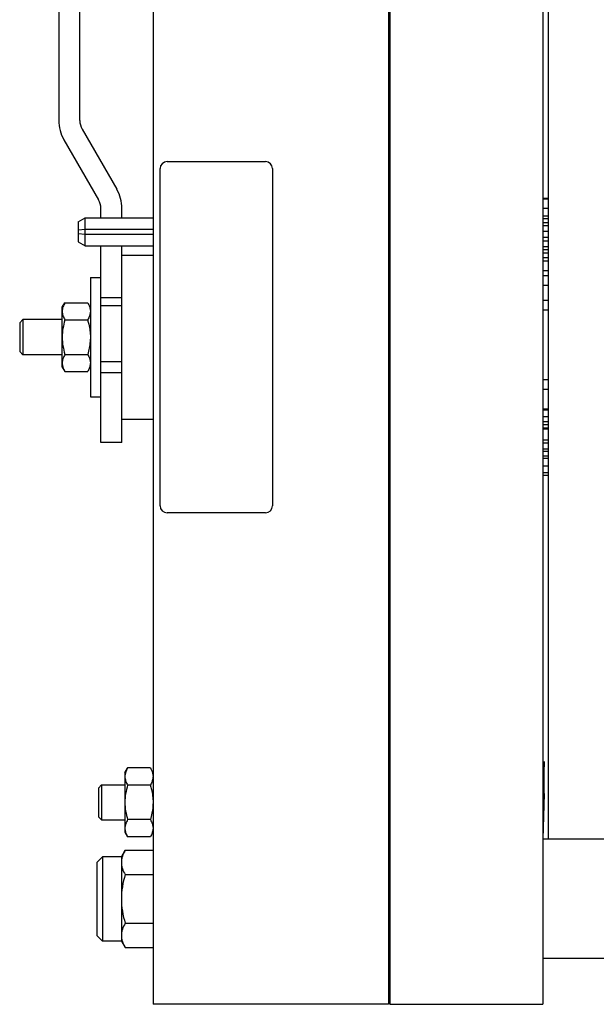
# Model space of a CAD drawing. Extents: x -3199 to 1181, y 8 to 2383.
# Tile 51 of 62: x 122 to 286, y 1011 to 1291. Entities that reach past the tile are written whole.
import ezdxf

# ---------------------------------------------------------------- set-up
doc = ezdxf.new("R2010")
doc.units = 0
doc.header["$LTSCALE"] = 65.395
doc.layers.get('0').update_dxf_attribs({"linetype": 'CONTINUOUS'})

msp = doc.modelspace()

# ---------------------------------------------------------------- linework, layer by layer
at = {"color": 6, "linetype": 'CONTINUOUS'}
for p, q in [((159.72, 1390.65), (159.72, 1010.65)), ((226.72, 1390.65), (226.72, 1010.65)), ((227.17, 1390.65), (227.17, 1010.65)), ((270.67, 1390.65), (270.67, 1010.65)), ((272.17, 1343.65), (272.17, 1057.65)), ((132.88, 1338.65), (132.88, 1262.38)), ((138.88, 1262.38), (138.88, 1338.65)), ((139.55, 1259.88), (149.41, 1242.81)), ((134.36, 1256.88), (144.21, 1239.81)), ((144.88, 1234.65), (144.88, 1237.31)), ((150.88, 1234.65), (150.88, 1237.31)), ((138.42, 1233.49), (140.42, 1234.65)), ((140.42, 1226.65), (140.42, 1234.65)), ((140.42, 1234.65), (159.72, 1234.65)), ((272.17, 1235.08), (270.67, 1235.08)), ((138.42, 1233.49), (138.42, 1231.2)), ((138.42, 1230.15), (138.42, 1227.8)), ((138.42, 1227.8), (140.42, 1226.65)), ((140.42, 1226.65), (159.72, 1226.65)), ((144.88, 1170.65), (144.88, 1226.65)), ((150.88, 1170.65), (150.88, 1226.65)), ((150.88, 1223.96), (159.72, 1223.96)), ((141.88, 1217.65), (141.88, 1183.65)), ((141.88, 1217.65), (144.88, 1217.65)), ((227.17, 1218.15), (226.72, 1218.15)), ((133.88, 1209.15), (134.64, 1210.46)), ((133.88, 1192.15), (133.88, 1209.15)), ((134.64, 1210.46), (141.12, 1210.46)), ((121.77, 1204.75), (122.67, 1205.65)), ((121.77, 1204.75), (121.77, 1196.55)), ((122.67, 1205.65), (122.67, 1195.65)), ((133.88, 1205.65), (122.67, 1205.65)), ((134.64, 1205.55), (141.12, 1205.55)), ((121.77, 1196.55), (122.67, 1195.65)), ((133.88, 1195.65), (122.67, 1195.65)), ((134.64, 1195.74), (141.12, 1195.74)), ((133.88, 1192.15), (134.64, 1190.83)), ((134.64, 1190.83), (141.12, 1190.83)), ((141.88, 1183.65), (144.88, 1183.65)), ((227.17, 1183.15), (226.72, 1183.15)), ((150.88, 1177.34), (159.72, 1177.34)), ((150.88, 1170.65), (144.88, 1170.65)), ((272.17, 1168.07), (270.67, 1168.07)), ((270.67, 1166.21), (272.17, 1166.21)), ((151.72, 1076.65), (152.48, 1077.96)), ((158.96, 1077.96), (152.48, 1077.96)), ((151.72, 1076.65), (151.72, 1059.65)), ((144.17, 1072.25), (145.07, 1073.15)), ((144.17, 1072.25), (144.17, 1064.05)), ((145.07, 1073.15), (145.07, 1063.15)), ((145.07, 1073.15), (151.72, 1073.15)), ((158.96, 1073.05), (152.48, 1073.05)), ((271.07, 1070.65), (270.7, 1057.65)), ((144.17, 1064.05), (145.07, 1063.15)), ((145.07, 1063.15), (151.72, 1063.15)), ((158.96, 1063.24), (152.48, 1063.24)), ((151.72, 1059.65), (152.48, 1058.33)), ((158.96, 1058.33), (152.48, 1058.33)), ((290.67, 1057.65), (270.67, 1057.65)), ((150.72, 1052.65), (151.79, 1054.5)), ((151.79, 1054.5), (159.72, 1054.5)), ((143.72, 1051.05), (145.32, 1052.65)), ((145.32, 1052.65), (145.32, 1028.65)), ((150.72, 1052.65), (145.32, 1052.65)), ((150.72, 1052.65), (150.72, 1028.65)), ((143.72, 1051.05), (143.72, 1030.25)), ((151.79, 1047.58), (159.72, 1047.58)), ((151.79, 1033.72), (159.72, 1033.72)), ((143.72, 1030.25), (145.32, 1028.65)), ((150.72, 1028.65), (145.32, 1028.65)), ((150.72, 1028.65), (151.79, 1026.79)), ((151.79, 1026.79), (159.72, 1026.79)), ((290.67, 1023.65), (270.67, 1023.65)), ((226.72, 1010.65), (159.72, 1010.65)), ((227.17, 1010.65), (270.67, 1010.65))]:
    msp.add_line(p, q, dxfattribs=at)
at = {"color": 2, "linetype": 'CONTINUOUS'}
for p, q in [((161.72, 1152.65), (161.72, 1248.65)), ((163.72, 1250.65), (191.72, 1250.65)), ((193.72, 1248.65), (193.72, 1152.65)), ((272.17, 1240.11), (270.67, 1240.11)), ((272.17, 1239.95), (270.67, 1239.95)), ((272.17, 1237.33), (270.67, 1237.33)), ((270.67, 1234.44), (272.17, 1234.44)), ((140.42, 1231.34), (138.42, 1231.14)), ((138.42, 1231.2), (138.42, 1230.15)), ((159.72, 1231.34), (140.42, 1231.34)), ((272.17, 1233.22), (270.67, 1233.22)), ((272.17, 1232.4), (270.67, 1232.4)), ((138.42, 1230.15), (140.42, 1229.95)), ((140.42, 1229.95), (159.72, 1229.95)), ((270.67, 1230.85), (272.17, 1230.85)), ((270.67, 1229.16), (272.17, 1229.16)), ((272.17, 1227.99), (270.67, 1227.99)), ((272.17, 1226.42), (270.67, 1226.42)), ((272.17, 1225.48), (270.67, 1225.48)), ((270.67, 1224.71), (272.17, 1224.71)), ((270.67, 1223.36), (272.17, 1223.36)), ((270.67, 1222.44), (272.17, 1222.44)), ((272.17, 1219.57), (270.67, 1219.57)), ((272.17, 1218.1), (270.67, 1218.1)), ((270.67, 1215.48), (272.17, 1215.48)), ((270.67, 1211.15), (272.17, 1211.15)), ((272.17, 1208.38), (270.67, 1208.38)), ((272.17, 1188.48), (270.67, 1188.48)), ((270.67, 1185.82), (272.17, 1185.82)), ((270.67, 1180.25), (272.17, 1180.25)), ((272.17, 1179.9), (270.67, 1179.9)), ((272.17, 1177.94), (270.67, 1177.94)), ((272.17, 1176.58), (270.67, 1176.58)), ((270.67, 1175.82), (272.17, 1175.82)), ((270.67, 1174.87), (272.17, 1174.87)), ((270.67, 1174.5), (272.17, 1174.5)), ((272.17, 1171.29), (270.67, 1171.29)), ((272.17, 1170.45), (270.67, 1170.45)), ((270.67, 1168.89), (272.17, 1168.89)), ((270.67, 1168.17), (272.17, 1168.17)), ((270.67, 1166.86), (272.17, 1166.86)), ((270.67, 1163.97), (272.17, 1163.97)), ((272.17, 1162.05), (270.67, 1162.05)), ((270.67, 1161.34), (272.17, 1161.34)), ((191.72, 1150.65), (163.72, 1150.65)), ((271.07, 1079.79), (270.67, 1066.86)), ((271.07, 1070.65), (271.07, 1079.79))]:
    msp.add_line(p, q, dxfattribs=at)
at = {"color": 9, "linetype": 'CONTINUOUS'}
for p, q in [((144.88, 1211.95), (150.88, 1211.95)), ((144.88, 1209.69), (150.88, 1209.69)), ((144.88, 1193.68), (150.88, 1193.68)), ((144.88, 1190.6), (150.88, 1190.6))]:
    msp.add_line(p, q, dxfattribs=at)
at = {"color": 6, "linetype": 'CONTINUOUS'}
for centre, radius, start, end in [((143.88, 1262.38), 11, 180, 210), ((139.88, 1237.31), 11, 0, 30), ((139.88, 1237.31), 5, 0, 30)]:
    msp.add_arc(centre, radius, start, end, dxfattribs=at)
at = {"color": 2, "linetype": 'CONTINUOUS'}
for centre, radius, start, end in [((143.88, 1262.38), 5, 180.0006, 209.9994), ((163.72, 1248.65), 2, 90.0002, 179.9998), ((191.72, 1248.65), 2, 0.0002, 89.9998), ((163.72, 1152.65), 2, 180.0002, 269.9998), ((191.72, 1152.65), 2, 270.0002, 359.9998)]:
    msp.add_arc(centre, radius, start, end, dxfattribs=at)
at = {"color": 6, "linetype": 'CONTINUOUS'}
for points, knots in [([(134.64, 1210.46), (134.42, 1210.08), (134.04, 1209.29), (133.88, 1208.43), (133.88, 1208.01)], [0, 0, 0, 0, 0.514923, 1, 1, 1, 1]), ([(133.88, 1208.01), (133.88, 1207.59), (134.04, 1206.72), (134.42, 1205.94), (134.64, 1205.55)], [0, 0, 0, 0, 0.48508, 1, 1, 1, 1]), ([(134.64, 1205.55), (134.41, 1204.76), (134.03, 1203.14), (133.88, 1201.48), (133.88, 1200.65)], [0, 0, 0, 0, 0.500105, 1, 1, 1, 1]), ([(133.88, 1200.65), (133.88, 1199.82), (134.03, 1198.16), (134.41, 1196.54), (134.64, 1195.74)], [0, 0, 0, 0, 0.499895, 1, 1, 1, 1]), ([(134.64, 1195.74), (134.42, 1195.35), (134.04, 1194.57), (133.88, 1193.71), (133.88, 1193.29)], [0, 0, 0, 0, 0.51492, 1, 1, 1, 1]), ([(133.88, 1193.29), (133.88, 1193.19), (133.9, 1192.77), (133.99, 1192.37), (134.08, 1192.07)], [0, 0, 0, 0, 0.247427, 1, 1, 1, 1]), ([(134.08, 1192.07), (134.11, 1191.97), (134.26, 1191.54), (134.47, 1191.13), (134.64, 1190.83)], [0, 0, 0, 0, 0.243687, 1, 1, 1, 1]), ([(152.48, 1077.96), (152.26, 1077.58), (151.88, 1076.79), (151.72, 1075.93), (151.72, 1075.51)], [0, 0, 0, 0, 0.51492, 1, 1, 1, 1]), ([(151.72, 1075.51), (151.72, 1075.09), (151.88, 1074.22), (152.26, 1073.44), (152.48, 1073.05)], [0, 0, 0, 0, 0.485082, 1, 1, 1, 1]), ([(152.48, 1073.05), (152.25, 1072.26), (151.87, 1070.64), (151.72, 1068.98), (151.72, 1068.15)], [0, 0, 0, 0, 0.500104, 1, 1, 1, 1]), ([(151.72, 1068.15), (151.72, 1067.32), (151.87, 1065.66), (152.25, 1064.04), (152.48, 1063.24)], [0, 0, 0, 0, 0.499896, 1, 1, 1, 1]), ([(152.48, 1063.24), (152.26, 1062.85), (151.88, 1062.07), (151.72, 1061.21), (151.72, 1060.79)], [0, 0, 0, 0, 0.514918, 1, 1, 1, 1]), ([(151.72, 1060.79), (151.72, 1060.69), (151.74, 1060.27), (151.83, 1059.87), (151.92, 1059.57)], [0, 0, 0, 0, 0.247425, 1, 1, 1, 1]), ([(151.92, 1059.57), (151.95, 1059.47), (152.11, 1059.04), (152.31, 1058.63), (152.48, 1058.33)], [0, 0, 0, 0, 0.243692, 1, 1, 1, 1]), ([(151.79, 1054.5), (151.48, 1053.96), (151.07, 1053.12), (150.77, 1051.93), (150.72, 1051.33), (150.72, 1051.04)], [0, 0, 0, 0, 0.514158, 0.759431, 1, 1, 1, 1]), ([(150.72, 1051.04), (150.72, 1050.75), (150.77, 1050.15), (151.07, 1048.96), (151.48, 1048.12), (151.79, 1047.58)], [0, 0, 0, 0, 0.240569, 0.485842, 1, 1, 1, 1]), ([(151.79, 1047.58), (151.47, 1046.45), (150.93, 1044.16), (150.72, 1041.82), (150.72, 1040.65)], [0, 0, 0, 0, 0.50011, 1, 1, 1, 1]), ([(150.72, 1040.65), (150.72, 1039.48), (150.93, 1037.13), (151.47, 1034.84), (151.79, 1033.72)], [0, 0, 0, 0, 0.49989, 1, 1, 1, 1]), ([(151.79, 1033.72), (151.48, 1033.18), (151.07, 1032.33), (150.77, 1031.14), (150.72, 1030.55), (150.72, 1030.25)], [0, 0, 0, 0, 0.514158, 0.759431, 1, 1, 1, 1]), ([(150.72, 1030.25), (150.72, 1029.96), (150.77, 1029.37), (151.07, 1028.18), (151.48, 1027.33), (151.79, 1026.79)], [0, 0, 0, 0, 0.240569, 0.485842, 1, 1, 1, 1])]:
    msp.add_open_spline(points, degree=3, knots=knots, dxfattribs=at)
at = {"color": 2, "linetype": 'CONTINUOUS'}
for points, knots in [([(141.12, 1210.46), (141.24, 1210.27), (141.49, 1209.78), (141.74, 1209.11), (141.86, 1208.48), (141.89, 1208.16), (141.88, 1208.01)], [0, 0, 0, 0, 0.261662, 0.637597, 0.819863, 1, 1, 1, 1]), ([(141.88, 1208.01), (141.89, 1207.8), (141.84, 1207.38), (141.64, 1206.54), (141.34, 1205.94), (141.12, 1205.55)], [0, 0, 0, 0, 0.240591, 0.485829, 1, 1, 1, 1]), ([(141.12, 1205.55), (141.24, 1205.16), (141.5, 1204.15), (141.74, 1202.82), (141.86, 1201.58), (141.89, 1200.96), (141.88, 1200.65)], [0, 0, 0, 0, 0.250025, 0.624941, 0.812484, 1, 1, 1, 1]), ([(141.88, 1200.65), (141.89, 1200.23), (141.83, 1199.19), (141.6, 1197.55), (141.29, 1196.34), (141.12, 1195.74)], [0, 0, 0, 0, 0.250032, 0.624979, 1, 1, 1, 1]), ([(141.12, 1195.74), (141.24, 1195.54), (141.49, 1195.06), (141.74, 1194.38), (141.86, 1193.76), (141.89, 1193.44), (141.88, 1193.29)], [0, 0, 0, 0, 0.261661, 0.637597, 0.819863, 1, 1, 1, 1]), ([(141.88, 1193.29), (141.89, 1193.08), (141.84, 1192.66), (141.64, 1191.82), (141.34, 1191.22), (141.12, 1190.83)], [0, 0, 0, 0, 0.240591, 0.485828, 1, 1, 1, 1]), ([(158.96, 1077.96), (159.08, 1077.77), (159.33, 1077.28), (159.58, 1076.61), (159.7, 1075.98), (159.73, 1075.66), (159.72, 1075.51)], [0, 0, 0, 0, 0.261661, 0.637596, 0.819859, 1, 1, 1, 1]), ([(159.72, 1075.51), (159.73, 1075.3), (159.68, 1074.88), (159.48, 1074.04), (159.18, 1073.44), (158.96, 1073.05)], [0, 0, 0, 0, 0.240595, 0.485821, 1, 1, 1, 1]), ([(158.96, 1073.05), (159.08, 1072.66), (159.34, 1071.65), (159.58, 1070.32), (159.7, 1069.08), (159.73, 1068.46), (159.72, 1068.15)], [0, 0, 0, 0, 0.250025, 0.62494, 0.812484, 1, 1, 1, 1]), ([(159.72, 1068.15), (159.73, 1067.73), (159.67, 1066.69), (159.44, 1065.05), (159.13, 1063.84), (158.96, 1063.24)], [0, 0, 0, 0, 0.250032, 0.624978, 1, 1, 1, 1]), ([(158.96, 1063.24), (159.08, 1063.04), (159.33, 1062.56), (159.58, 1061.89), (159.7, 1061.26), (159.73, 1060.94), (159.72, 1060.79)], [0, 0, 0, 0, 0.261659, 0.637596, 0.81986, 1, 1, 1, 1]), ([(159.72, 1060.79), (159.73, 1060.58), (159.68, 1060.16), (159.48, 1059.32), (159.18, 1058.72), (158.96, 1058.33)], [0, 0, 0, 0, 0.240596, 0.485821, 1, 1, 1, 1])]:
    msp.add_open_spline(points, degree=3, knots=knots, dxfattribs=at)

doc.saveas('drawing.dxf')
